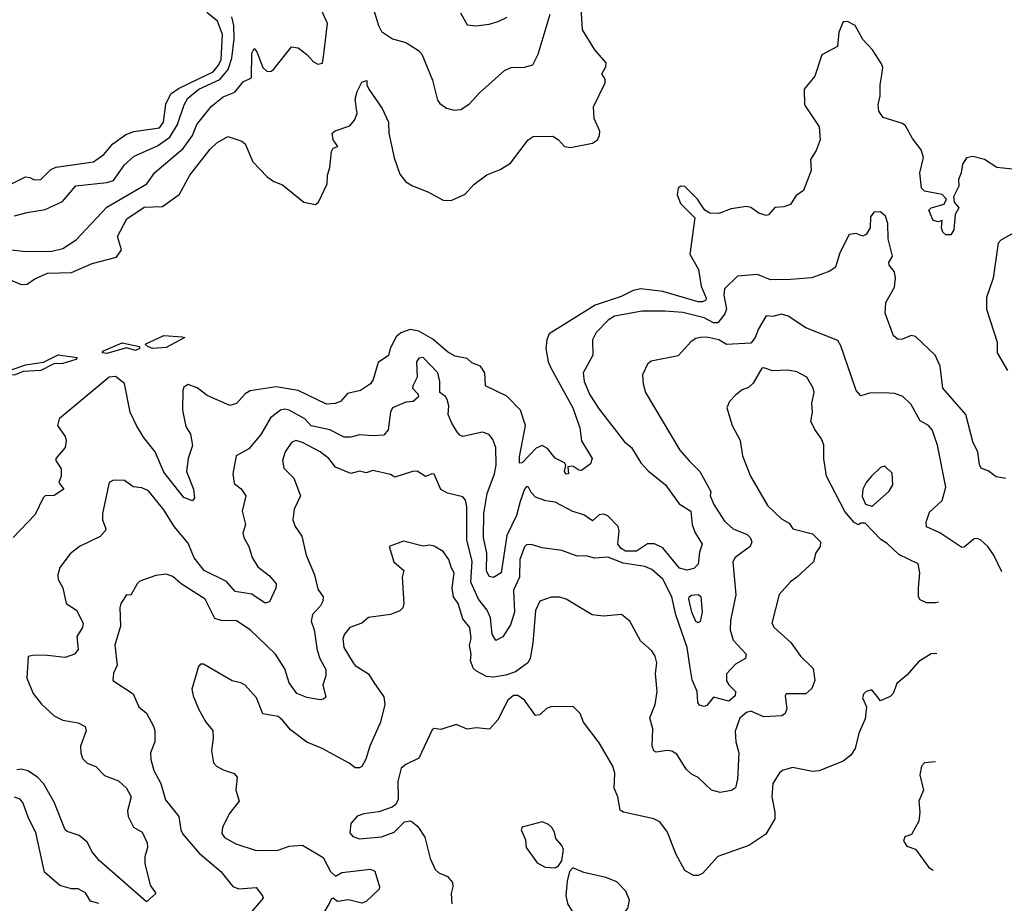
# Model space of a CAD drawing. Extents: x 1552294 to 1694791, y 811929 to 917222.
# Tile 149 of 256: x 1636919 to 1641398, y 829340 to 833362. Entities that reach past the tile are written whole.
import ezdxf

# ---------------------------------------------------------------- set-up
doc = ezdxf.new("R2010")
doc.units = 0

msp = doc.modelspace()

# ---------------------------------------------------------------- linework, layer by layer
at = {"layer": '0CON10XD'}
for points in [[(1636785, 832325.7), (1636946.9, 832306.9), (1637065, 832308.1), (1637115, 832321.1), (1637175, 832359.3), (1637315, 832508.4), (1637497.8, 832615), (1637533.6, 832666.4), (1637662.9, 832775), (1637705, 832835.5), (1637725, 832885.4), (1637791.2, 832968.8), (1637845, 833010.4), (1637898, 833032), (1637935, 833079.4), (1637972.9, 833097.1), (1637975, 833210), (1637985, 833230.8), (1637997.3, 833215), (1638024.8, 833144.8), (1638045, 833125.7), (1638062.5, 833127.5), (1638075, 833136.2), (1638155, 833238.8), (1638185, 833233.8), (1638225, 833204.2), (1638255, 833170), (1638275, 833160), (1638295.6, 833164.4), (1638303.1, 833205), (1638319.4, 833345), (1638247.8, 833505)], [(1636865, 832181.8), (1636925, 832157.1), (1636952.1, 832157.9), (1636986.9, 832183.1), (1637045, 832207.9), (1637155, 832210.9), (1637248.3, 832251.7), (1637359.4, 832280.6), (1637381.4, 832315), (1637363.8, 832375), (1637406.8, 832455), (1637485, 832508.8), (1637568.8, 832511.2), (1637600, 832535), (1637645, 832568.6), (1637693.1, 832655), (1637785, 832773.3), (1637815, 832801.5), (1637865, 832830), (1637928.8, 832808.8), (1637945, 832796.2), (1637980, 832715), (1638045, 832646), (1638075, 832626), (1638115, 832610), (1638212, 832532), (1638265, 832520.6), (1638278.2, 832531.8), (1638318.2, 832615), (1638319.4, 832655), (1638330.3, 832689.7), (1638337.8, 832762.2), (1638345, 832776.7), (1638366.7, 832785), (1638344.4, 832814.4), (1638340.8, 832845), (1638354.5, 832855.5), (1638421.2, 832878.8), (1638442, 832905), (1638454, 832935), (1638445, 833000), (1638454, 833035), (1638475, 833077.5), (1638497.5, 833085), (1638497.5, 833065), (1638506.7, 833045), (1638568.3, 832958.3), (1638596.5, 832895), (1638597.8, 832845), (1638623.1, 832733.1), (1638648.3, 832658.3), (1638675, 832623.8), (1638705.8, 832605.8), (1638775, 832578.9), (1638845, 832540.5), (1638881.7, 832538.3), (1638945, 832568.6), (1638985, 832611.2), (1639043.4, 832656.6), (1639105, 832680), (1639151.3, 832708.7), (1639232, 832815), (1639255, 832830), (1639345, 832831.2), (1639370, 832815), (1639397.5, 832785), (1639425, 832780), (1639525, 832800.6), (1639548, 832815), (1639557.1, 832835), (1639557.5, 832855), (1639531.7, 832911.7), (1639528.8, 832965), (1639582.5, 833075), (1639581.7, 833091.7), (1639567.5, 833115), (1639585, 833147.5), (1639587.5, 833165), (1639534.7, 833224.7), (1639479.7, 833315), (1639470.2, 833465)], [(1638527.3, 833415), (1638551.2, 833335), (1638565, 833308.6), (1638615, 833274.3), (1638675, 833258.6), (1638732.4, 833222.4), (1638748.6, 833205), (1638797.4, 833087.4), (1638820, 832995), (1638830.8, 832980.8), (1638860, 832960), (1638895, 832950), (1638925, 832953.8), (1638965, 832978.8), (1639010.3, 833029.7), (1639125, 833131.4), (1639155, 833144.3), (1639215, 833145.7), (1639253.1, 833156.9), (1639278.1, 833205), (1639332.3, 833387.7)], [(1636880.8, 832615), (1636945, 832646.2), (1636964.1, 832644.1), (1636985, 832632.5), (1637015, 832634), (1637060.2, 832679.8), (1637085, 832691.4), (1637255, 832714.4), (1637302.1, 832747.9), (1637342.7, 832797.3), (1637401.1, 832838.9), (1637437.7, 832852.3), (1637555, 832869), (1637572.2, 832895), (1637583.3, 832976.7), (1637605.6, 833024.4), (1637640.5, 833049.5), (1637732.6, 833092.6), (1637799.6, 833125), (1637823.7, 833155), (1637835, 833180.9), (1637841, 833295), (1637819, 833355), (1637769.3, 833395)], [(1636895, 832468.7), (1636952.5, 832485), (1637035, 832498), (1637113.3, 832535), (1637174.6, 832605.4), (1637315, 832620.8), (1637345, 832630.8), (1637395, 832701.6), (1637439.1, 832740.9), (1637545, 832788.4), (1637602, 832828), (1637636.3, 832885), (1637667.1, 832975), (1637683.7, 833005), (1637733.3, 833045), (1637829.7, 833090.3), (1637867.4, 833135), (1637883.2, 833186.8), (1637894.1, 833275), (1637893, 833335), (1637884.3, 833374.3)], [(1638923.6, 833393.6), (1638955, 833339.2), (1638994.1, 833334.1), (1639055, 833341.9), (1639095, 833353.1), (1639136.2, 833373.8)], [(1641465, 832678.8), (1641365, 832688.8), (1641307.5, 832725), (1641255, 832738.8), (1641226.4, 832733.6), (1641208.8, 832705), (1641202, 832665), (1641189.4, 832635), (1641190.7, 832605), (1641167.4, 832555), (1641170.7, 832530.7), (1641191.4, 832505), (1641174.6, 832475), (1641168.5, 832405), (1641155, 832382.5), (1641132.9, 832382.9), (1641118.8, 832395), (1641112.5, 832415), (1641115, 832447.5), (1641097.5, 832442.5), (1641075, 832447.5), (1641054.2, 832495), (1641066.2, 832505), (1641125, 832521.8), (1641135.3, 832545), (1641115, 832566.8), (1641035, 832581.8), (1641022.2, 832595), (1641013.3, 832665), (1641030.7, 832735), (1641020.1, 832770.1), (1640981.1, 832821.1), (1640948.7, 832878.7), (1640935, 832889.2), (1640847.3, 832917.3), (1640827.5, 832945), (1640824.2, 832975.8), (1640834, 833016), (1640833.1, 833065), (1640840.5, 833110.5), (1640845.6, 833145), (1640840.3, 833160.3), (1640798.5, 833225), (1640755, 833271.4), (1640720.3, 833335), (1640685, 833353.9), (1640665, 833352.4), (1640646.1, 833305), (1640640, 833240), (1640567.7, 833202.3), (1640536.9, 833105), (1640488, 833045), (1640488.8, 832975), (1640556, 832875), (1640560, 832815), (1640542.7, 832767.3), (1640516.2, 832725), (1640520, 832675), (1640484, 832585), (1640450.3, 832559.7), (1640425, 832521.4), (1640395, 832510), (1640355, 832507.7), (1640326.1, 832473.9), (1640315, 832471.5), (1640281.8, 832481.8), (1640245, 832507.3), (1640225, 832511.8), (1640155, 832500.6), (1640100, 832480), (1640058.6, 832481.4), (1640035.5, 832495), (1640019.4, 832519.4), (1640002.3, 832545), (1639945, 832602.3), (1639925.4, 832604.6), (1639915, 832595.6), (1639910.4, 832565), (1639925.3, 832525), (1639990.4, 832460.4), (1639966.9, 832295), (1640006.9, 832225), (1640019.5, 832149.5), (1640042.2, 832095), (1640040, 832085), (1640025, 832077.5), (1640005, 832078.2), (1639845, 832124.7), (1639745, 832136.7), (1639710.4, 832129.6), (1639655, 832102.4), (1639536.7, 832063.3), (1639327.2, 831932.8), (1639316.2, 831905), (1639312.2, 831865), (1639323.1, 831805), (1639337.1, 831775), (1639435.5, 831595), (1639467.8, 831505), (1639474.4, 831445), (1639522.7, 831365), (1639515, 831340.9), (1639475, 831310), (1639462, 831312), (1639435, 831330), (1639413, 831327), (1639416.2, 831295), (1639405, 831293.1), (1639398, 831305), (1639403.3, 831335), (1639396.7, 831345), (1639355, 831365.7), (1639319.9, 831409.9), (1639295, 831423.6), (1639268.6, 831411.4), (1639205, 831344.5), (1639193, 831343), (1639192.5, 831372.5), (1639219.6, 831515), (1639196.6, 831585), (1639135, 831648.9), (1639038, 831695), (1639034.5, 831755), (1639015.8, 831785), (1638975, 831800), (1638955, 831819.5), (1638899.9, 831829.9), (1638865, 831849.7), (1638797.6, 831907.6), (1638734.2, 831945), (1638695, 831952.5), (1638652.7, 831937.3), (1638631.1, 831918.9), (1638603.9, 831865), (1638595.9, 831834.1), (1638548.9, 831801.1), (1638526.7, 831725), (1638515.3, 831704.7), (1638468.8, 831675), (1638409.4, 831660.6), (1638378, 831625), (1638354.5, 831615.5), (1638315, 831612.5), (1638185, 831674.8), (1638085, 831690.7), (1637967.7, 831672.3), (1637945, 831658.6), (1637905.3, 831614.7), (1637875, 831605.6), (1637770.9, 831650.9), (1637726.2, 831686.2), (1637685, 831701.4), (1637665, 831688.8), (1637660.8, 831675), (1637660, 831585), (1637675, 831510)], [(1641405, 831273.1), (1641361.6, 831281.6), (1641325, 831308.9), (1641295, 831319.2), (1641285.3, 831335.3), (1641277.3, 831395), (1641256.4, 831436.4), (1641222.8, 831565), (1641119.4, 831685), (1641106.4, 831785), (1641083.3, 831835), (1640995, 831920.8), (1640974.7, 831925.3), (1640935, 831907.5), (1640915, 831905.8), (1640893.8, 831923.8), (1640857, 832027), (1640860, 832075), (1640899.2, 832145), (1640904, 832185), (1640898.1, 832215), (1640873.9, 832245), (1640873.6, 832256.4), (1640889.2, 832285), (1640870, 832365), (1640868.6, 832435), (1640857.1, 832467.1), (1640835, 832488), (1640805, 832486), (1640790, 832465), (1640788, 832415), (1640770, 832385), (1640755, 832376.7), (1640725, 832388.8), (1640692.5, 832385), (1640649.5, 832300.5), (1640630, 832235), (1640605, 832216.7), (1640522.2, 832187.8), (1640425, 832179.6), (1640335, 832177.8), (1640275, 832201.9), (1640185, 832194), (1640125, 832136.7), (1640121.6, 832108.4), (1640134.6, 832045), (1640126.9, 832023.1), (1640095, 831982.9), (1640075, 831982.2), (1640032.3, 832005), (1639935, 832028.6), (1639853.9, 832036.1), (1639750, 832035), (1639625, 832013.2), (1639596.5, 831995), (1639541.2, 831938.8), (1639524.3, 831905), (1639525.8, 831835), (1639482.5, 831755), (1639487.1, 831715), (1639512, 831655), (1639555, 831589.6), (1639670.6, 831440.6), (1639701.8, 831415), (1639745.2, 831345.2), (1639778.5, 831308.5), (1639857.5, 831245), (1639919.2, 831159.2), (1639971.9, 831125), (1639977.9, 831065), (1639989.6, 831029.6), (1640024.3, 830975), (1640011.4, 830938.6), (1640005, 830884.4), (1639985.3, 830864.7), (1639955, 830856.2), (1639921.3, 830865), (1639845, 830958.7), (1639806.3, 830976.3), (1639775, 830976.1), (1639725, 830942.8), (1639675, 830943.1), (1639654.5, 830954.5), (1639640.7, 830975), (1639646.7, 831035), (1639641.8, 831055), (1639595, 831104.4), (1639575, 831111), (1639555, 831108), (1639525, 831081.2), (1639485, 831109), (1639435, 831123.2), (1639355, 831166.4), (1639312.1, 831172.1), (1639265, 831189.2), (1639245, 831210), (1639234, 831234), (1639225, 831238), (1639215, 831225.8), (1639195, 831169.4), (1639179.6, 831105), (1639134.5, 831015), (1639109.7, 830845), (1639075, 830822.7), (1639055, 830828.2), (1639042.9, 830852.9), (1639043.6, 830933.6), (1639028.3, 831005), (1639031, 831115), (1639045.6, 831205), (1639078.1, 831295), (1639085.7, 831334.3), (1639084.3, 831414.3), (1639070.9, 831450.9), (1639053.9, 831473.9), (1639024.5, 831484.5), (1638935, 831465.5), (1638921.6, 831471.6), (1638908.1, 831488.1), (1638884, 831525), (1638868.5, 831565), (1638871.1, 831605), (1638863.9, 831633.9), (1638856.4, 831646.4), (1638830, 831665), (1638830, 831715), (1638821.1, 831755), (1638755, 831824.5), (1638735, 831821.5), (1638723.3, 831805), (1638726.8, 831735), (1638706.7, 831695), (1638705.7, 831685), (1638729.7, 831659.7), (1638732.5, 831645), (1638708.8, 831625), (1638675, 831621.2), (1638614.6, 831595.4), (1638605.2, 831575), (1638594.7, 831495), (1638575, 831470.5), (1638525, 831467.3), (1638465, 831472.7), (1638425, 831462.3), (1638395, 831461.8), (1638330, 831495), (1638245, 831513.6), (1638216.1, 831546.1), (1638145, 831585.3), (1638125, 831589.1), (1638105, 831584.6), (1638060.1, 831549.9), (1638015.8, 831474.2), (1637961.7, 831408.3), (1637903.2, 831376.8), (1637888.1, 831295), (1637895, 831251.4), (1637926.3, 831226.3), (1637947.5, 831195), (1637931.1, 831125), (1637946.5, 831065), (1637934.5, 831025.5), (1637937.7, 831005), (1637960.9, 830965), (1637976.4, 830915), (1638001.6, 830871.6), (1638055, 830831.3), (1638085.2, 830795), (1638084.4, 830775), (1638055, 830712.5), (1638035, 830706.2), (1637975, 830747.7), (1637899.5, 830759.5), (1637860, 830805), (1637757.3, 830855), (1637712.1, 830912.1), (1637685, 830978.8), (1637621.8, 831055)], [(1641452.2, 832397.8), (1641381.8, 832358.2), (1641370, 832345), (1641346.9, 832185), (1641317, 832097), (1641317.3, 832045), (1641365.7, 831895), (1641366.2, 831845), (1641413.3, 831765)], [(1641386.6, 830849), (1641350, 830925), (1641323.9, 830963.9), (1641290, 830995), (1641275, 831001.4), (1641260.9, 830999.1), (1641215, 830960.8), (1641205, 830959.2), (1641105, 831026.2), (1641044.5, 831054.5), (1641042.9, 831075), (1641058.7, 831121.3), (1641115.7, 831174.3), (1641132.9, 831235), (1641094.6, 831425), (1641070, 831495), (1641053.8, 831515), (1641015, 831535.8), (1640975, 831610), (1640936.7, 831646.7), (1640900.3, 831660.3), (1640845, 831664.3), (1640785, 831662.1), (1640745, 831650.8), (1640724.4, 831675), (1640701.1, 831741.1), (1640655, 831878), (1640641.5, 831901.5), (1640495, 831959.1), (1640415, 832011.9), (1640385, 832021.9), (1640345, 832011.4), (1640315, 832014.2), (1640280.3, 831955), (1640265, 831915.6), (1640245, 831890), (1640135, 831883.3), (1640098.8, 831905), (1640045, 831917.1), (1640015, 831915.5), (1639995, 831911.5), (1639972.9, 831897.1), (1639915, 831831.5), (1639791.8, 831808.2), (1639775.3, 831794.7), (1639751.8, 831745), (1639754.5, 831705), (1639765.5, 831665.5), (1639922.8, 831402.8), (1639965, 831354), (1640013.8, 831305), (1640062.5, 831215), (1640060, 831195), (1640077.1, 831155), (1640125, 831080), (1640164.5, 831045), (1640228.6, 831018.6), (1640242.7, 831005), (1640250, 830985), (1640242.1, 830965), (1640174.2, 830915), (1640162.5, 830895), (1640177.1, 830745), (1640152.7, 830627.3), (1640150.5, 830585), (1640165, 830537.5), (1640223.8, 830475), (1640221.2, 830455), (1640175, 830428.5), (1640134.2, 830385), (1640135, 830352.9), (1640144.5, 830334.5), (1640174.6, 830305), (1640173.3, 830285), (1640145, 830260.6), (1640075, 830278.5), (1640045, 830241.4), (1640033.3, 830236.7), (1640012, 830242), (1640004.5, 830254.5), (1640000.4, 830305), (1639977.5, 830357.5), (1639968.6, 830411.4), (1639955.2, 830505.2), (1639903.2, 830653.2), (1639886.1, 830735), (1639845, 830816.2), (1639795, 830859.2), (1639763.3, 830873.3), (1639665, 830888.4), (1639595, 830915.4), (1639535, 830910.9), (1639495, 830922.2), (1639455, 830920.5), (1639385, 830945.6), (1639295, 830957.8), (1639245, 830973.3), (1639225, 830971.9), (1639215, 830962.5), (1639193.9, 830905), (1639192.7, 830825), (1639165.8, 830765), (1639170, 830665), (1639152, 830608), (1639116.3, 830553.7), (1639085, 830536.2), (1639068.5, 830565), (1639060.7, 830639.3), (1639045.2, 830675.2), (1639006.7, 830725), (1638971.8, 830801.8), (1638976.6, 830896.6), (1638952.7, 830995), (1638953.3, 831145), (1638947.5, 831175), (1638935, 831190.8), (1638865, 831207.1), (1638835, 831224.5), (1638805, 831293.8), (1638794.2, 831295.8), (1638765, 831283.3), (1638727, 831307), (1638706.2, 831306.2), (1638625, 831280.6), (1638605, 831291.9), (1638525, 831310), (1638495, 831300), (1638465, 831306.5), (1638425, 831296.2), (1638355, 831325.5), (1638325, 831364.6), (1638285, 831395.8), (1638205, 831438), (1638175, 831446.2), (1638155, 831437.5), (1638126.1, 831395), (1638114, 831355), (1638120.6, 831320.6), (1638150.4, 831290.4), (1638165.8, 831275), (1638195.6, 831195), (1638168, 831135), (1638161.4, 831085), (1638171.9, 831055), (1638202.1, 831012.1), (1638222.4, 830925), (1638260, 830835), (1638275, 830770), (1638300, 830735), (1638298.2, 830715), (1638287.8, 830695), (1638250.5, 830655), (1638244.7, 830625), (1638258.2, 830585), (1638272.7, 830492.7), (1638284.8, 830454.8), (1638312.2, 830405), (1638312, 830375), (1638297.9, 830335), (1638311.5, 830278.5), (1638301.1, 830268.9), (1638285, 830267.1), (1638225, 830277.6), (1638179.5, 830295), (1638145, 830344.3), (1638125, 830407.1), (1638082.2, 830475), (1637966.7, 830585), (1637905, 830626.2), (1637835, 830628), (1637807.1, 830637.1), (1637762.2, 830725), (1637652.9, 830795), (1637615, 830827.5), (1637585, 830838.5), (1637537.5, 830832.5), (1637465, 830806.4), (1637452.9, 830795), (1637425, 830743.3), (1637405, 830743.8), (1637378.6, 830705), (1637374.3, 830685), (1637377.6, 830602.4), (1637351.5, 830515), (1637361.5, 830425), (1637345, 830387.5), (1637342, 830355), (1637435, 830294), (1637460, 830235), (1637496.3, 830206.3), (1637527.1, 830147.1), (1637533.4, 830125), (1637534.1, 830075), (1637514.5, 830025), (1637515.5, 829995), (1637529.6, 829945), (1637561.4, 829885), (1637582.1, 829812.1), (1637643.3, 829735), (1637651.9, 829675), (1637660.4, 829655), (1637735, 829568.2), (1637834.4, 829485), (1637887.7, 829417.7), (1637915, 829406.2), (1637995, 829412.5), (1638023.3, 829375), (1638025.8, 829364.2), (1637915.3, 829235)], [(1637315, 831842.6), (1637294.5, 831845), (1637300, 831855), (1637385, 831891.6), (1637464, 831875), (1637463.1, 831865), (1637445, 831856.2), (1637405, 831868.2), (1637315, 831842.6)], [(1637525, 831866.2), (1637502.5, 831872.5), (1637488.9, 831885), (1637575, 831924.7), (1637658.5, 831918.5), (1637670, 831915), (1637585, 831869.7), (1637525, 831866.2)], [(1636835, 831732.6), (1636781.2, 831735), (1636777.8, 831745), (1636785, 831753.1), (1636805, 831761.6), (1636855, 831759.2), (1636945, 831791), (1637027.2, 831802.8), (1637093.7, 831836.3), (1637180, 831825), (1637174.3, 831815), (1637115, 831797.5), (1637074.2, 831795.8), (1637015.2, 831764.8), (1636935, 831761), (1636897.5, 831745), (1636857.5, 831742.5), (1636835, 831732.6)], [(1641099.5, 830710.9), (1641085, 830707.7), (1641045, 830708.1), (1641015, 830721.2), (1641008.6, 830735), (1641007.9, 830775), (1641014.4, 830845), (1641005.8, 830885), (1640917.8, 830927.8), (1640865, 830978.1), (1640836.4, 830996.4), (1640765, 831070), (1640745, 831070), (1640735, 831062.5), (1640715, 831073.3), (1640673.4, 831123.4), (1640590, 831285), (1640577.3, 831362.7), (1640577.1, 831425), (1640566.9, 831455), (1640536.2, 831496.2), (1640517.9, 831535), (1640526.1, 831573.9), (1640522.9, 831617.1), (1640532.7, 831665), (1640528.8, 831685), (1640500, 831735), (1640455, 831759.2), (1640412.7, 831767.3), (1640344.1, 831764.1), (1640305, 831778), (1640295, 831775.7), (1640255, 831707.5), (1640235, 831688.6), (1640205, 831677.5), (1640176.2, 831655), (1640148, 831625), (1640135.8, 831595), (1640160, 831515), (1640197.2, 831447.2), (1640206.9, 831376.9), (1640243.8, 831285), (1640320.3, 831150.3), (1640385, 831090), (1640420, 831070), (1640436.2, 831045), (1640525, 831022), (1640562.5, 830985), (1640560, 830965), (1640541.2, 830935), (1640530, 830895), (1640455, 830824.2), (1640425, 830803.8), (1640374.5, 830745.5), (1640341.4, 830615), (1640350.8, 830595), (1640427.8, 830527.8), (1640470.5, 830465), (1640529.1, 830409.1), (1640536.7, 830355), (1640522.6, 830317.4), (1640495, 830294.3), (1640406.2, 830293.8), (1640401.2, 830285), (1640409.2, 830225), (1640400.8, 830205), (1640386.2, 830193.8), (1640305, 830188.5), (1640244.5, 830215.5), (1640225, 830209.4), (1640195, 830182.5), (1640173.7, 830123.7), (1640177.1, 830075), (1640190, 830025), (1640184.7, 829905), (1640175, 829866), (1640156.7, 829853.3), (1640105, 829844.4), (1640066, 829856), (1640005, 829912.9), (1639975, 829928.6), (1639950.9, 829950.9), (1639908.8, 830018.8), (1639885, 830032.5), (1639864.5, 830035.5), (1639815, 830028.1), (1639803.1, 830035), (1639796.7, 830055), (1639799.1, 830135), (1639785.6, 830185), (1639809.1, 830245), (1639819.5, 830305), (1639811.4, 830385), (1639816.7, 830435), (1639810, 830465), (1639795, 830490), (1639742.9, 830535), (1639694.2, 830625), (1639656.7, 830655), (1639575, 830646.9), (1639523.2, 830653.2), (1639405.4, 830725.4), (1639375.6, 830734.4), (1639336.9, 830733.1), (1639285, 830716), (1639265, 830673.3), (1639253.3, 830525), (1639241, 830455), (1639230.7, 830435), (1639175, 830394.3), (1639131, 830379), (1639075, 830370), (1639043.2, 830373.2), (1638996.3, 830396.3), (1638981.2, 830411.2), (1638970.3, 830445), (1638972.5, 830475), (1638965.8, 830515), (1638972.9, 830545), (1638966.1, 830595), (1638935, 830635.7), (1638914.3, 830705), (1638892.2, 830735), (1638886.6, 830775), (1638895.5, 830845), (1638882.9, 830865), (1638870.9, 830905), (1638845, 830941.9), (1638805, 830965.7), (1638785, 830970), (1638755, 830966.2), (1638665, 830988.8), (1638600, 830965), (1638621.2, 830895), (1638666.7, 830855), (1638658.8, 830825), (1638665.6, 830704.4), (1638661.9, 830685), (1638647.8, 830672.2), (1638605, 830655.4), (1638505, 830641.1), (1638474.5, 830615.5), (1638420.8, 830595), (1638395.8, 830565), (1638389.4, 830545), (1638393.6, 830505), (1638435.4, 830435.4), (1638445, 830423.1), (1638505, 830384.2), (1638529.1, 830345), (1638575, 830280), (1638580.5, 830245), (1638560, 830165), (1638512, 830055), (1638493.6, 829996.4), (1638475, 829963.3), (1638465, 829956.7), (1638445, 829956.7), (1638418.3, 829978.3), (1638295, 830045.5), (1638225, 830073.1), (1638150.5, 830130.5), (1638115, 830174.4), (1638095, 830190), (1638025, 830203.3), (1637995.4, 830275.4), (1637945, 830332.9), (1637925, 830344.2), (1637885, 830353.1), (1637755, 830428.8), (1637741.2, 830428.8), (1637732.3, 830417.7), (1637702.5, 830315), (1637707.5, 830285), (1637732.2, 830225), (1637765, 830164.2), (1637797.4, 830127.4), (1637799.1, 830090.9), (1637790.8, 830035), (1637800.3, 829980.3), (1637814.6, 829964.6), (1637845, 829947.8), (1637895, 829930.6), (1637908.6, 829915), (1637901.5, 829855), (1637917.5, 829805), (1637871.7, 829748.3), (1637841.2, 829685), (1637838.2, 829658.2), (1637850.5, 829640.5), (1637901.3, 829611.3), (1637995, 829581.5), (1638095, 829581.8), (1638145, 829600), (1638205, 829604.5), (1638298.8, 829548.8), (1638332, 829485), (1638355, 829463.3), (1638385, 829480), (1638515, 829495.5), (1638535, 829487.5), (1638556, 829415), (1638554, 829405), (1638495, 829348.8), (1638475, 829341.6), (1638415, 829356.8), (1638365, 829348.5), (1638345, 829363.8), (1638335, 829360), (1638327.7, 829342.3), (1638275, 829251.5)], [(1637675, 831510), (1637695.6, 831475), (1637704.5, 831424.5), (1637684.6, 831365), (1637677.9, 831305), (1637709.2, 831225), (1637713.6, 831186.4), (1637705, 831172.5), (1637665, 831187.5), (1637575, 831302.2), (1637535.2, 831395.2), (1637481.5, 831461.5), (1637450, 831515), (1637421.4, 831575), (1637395, 831706.7), (1637355, 831737.3), (1637325.7, 831734.3), (1637097.5, 831545), (1637090.6, 831515), (1637125.4, 831465.4), (1637129.5, 831445), (1637125.6, 831415), (1637083.6, 831365), (1637083.6, 831355), (1637107.2, 831317.2), (1637106.7, 831285), (1637096.2, 831255), (1637119.2, 831225), (1637075, 831197.1), (1637035, 831195.6), (1637025, 831185.7), (1636989.4, 831110.6), (1636889.5, 831005)], [(1640795, 831147.5), (1640805, 831153.3), (1640875, 831216.2), (1640890.8, 831245), (1640887.6, 831297.6), (1640855, 831330), (1640835, 831323.3), (1640794.2, 831285), (1640769.2, 831255), (1640754, 831225), (1640751.7, 831191.7), (1640767, 831157), (1640795, 831147.5)], [(1637621.8, 831055), (1637575, 831130.6), (1637505, 831217.1), (1637475, 831232.1), (1637435, 831235.5), (1637395, 831264.3), (1637345, 831265.8), (1637326.2, 831255), (1637296, 831115), (1637296, 831085), (1637310, 831045), (1637307.1, 831035), (1637285, 831010.6), (1637191.2, 830965), (1637148.6, 830931.4), (1637101.7, 830868.3), (1637092, 830835), (1637094.2, 830814.2), (1637115.6, 830775.6), (1637130, 830705), (1637177.1, 830675), (1637207.7, 830615), (1637203.9, 830595), (1637178.2, 830555), (1637184.4, 830495), (1637167.5, 830475), (1637125, 830459.7), (1637045, 830468.7), (1636985, 830469.2), (1636957, 830463), (1636951.4, 830365), (1636980.6, 830295), (1637017.1, 830247.1), (1637075, 830193.1), (1637115, 830173.3), (1637185, 830162.5), (1637217.1, 830145), (1637221.1, 830125), (1637194.6, 830055.4), (1637196.1, 830025), (1637205, 830000), (1637225, 829978.9), (1637265, 829963.1), (1637305, 829922.7), (1637367.6, 829897.6), (1637405, 829864.2), (1637425.5, 829825), (1637409.3, 829760.7), (1637412.5, 829735), (1637436.9, 829686.9), (1637475.8, 829665), (1637498.1, 829615), (1637500.6, 829595), (1637487.9, 829552.1), (1637488.3, 829521.7), (1637512.5, 829422.5), (1637538.2, 829385), (1637495, 829347.1), (1637280, 829535), (1637248.8, 829575), (1637225, 829618.9), (1637189.1, 829649.1), (1637135, 829666.9), (1637125.4, 829675.4), (1637075, 829801.5), (1637026.7, 829885), (1636999.2, 829915), (1636955, 829943.2), (1636925, 829951.3), (1636905, 829948.4)], [(1640005, 830617.5), (1639995, 830622.5), (1639976.5, 830665), (1639963.7, 830725), (1639965, 830735.5), (1639975, 830743.5), (1640006.2, 830746.2), (1640017.4, 830737.4), (1640023.4, 830665), (1640015, 830623.5), (1640005, 830617.5)], [(1641092, 830476.1), (1641085, 830478), (1641065, 830476), (1641008.8, 830441.2), (1640955, 830378.8), (1640909.2, 830340.8), (1640893.3, 830295), (1640878.8, 830281.2), (1640835, 830262.5), (1640815, 830287.5), (1640795, 830312.5), (1640770, 830305), (1640758.3, 830291.7), (1640752.5, 830275), (1640771.2, 830235), (1640765, 830180), (1640735.9, 830114.1), (1640720, 830045), (1640700, 830015), (1640665, 829988), (1640556.4, 829943.6), (1640525, 829940), (1640435, 829958.1), (1640388.8, 829945), (1640375.7, 829934.3), (1640345.6, 829885), (1640340.6, 829825), (1640354.4, 829755), (1640354.4, 829725), (1640313.8, 829655), (1640236.3, 829603.7), (1640095, 829554.2), (1640025, 829476.7), (1640005, 829467.5), (1639985, 829466.7), (1639945, 829490), (1639903.6, 829565), (1639865.6, 829665), (1639830.9, 829710.9), (1639804.3, 829724.3), (1639665.8, 829755.8), (1639650, 829765), (1639640, 829825), (1639623.1, 829865), (1639627, 829933), (1639617.1, 829965), (1639555, 830071.2), (1639483.8, 830165), (1639468.8, 830205), (1639436.1, 830236.1), (1639335, 830235.4), (1639315, 830227.5), (1639285, 830198.1), (1639265, 830195.7), (1639215.6, 830265), (1639185, 830285.5), (1639165, 830286.4), (1639140, 830265), (1639094.7, 830175.3), (1639056.4, 830133.6), (1638995, 830139.6), (1638955, 830133.1), (1638905, 830154.6), (1638835, 830131.2), (1638805, 830136.7), (1638795, 830130), (1638735, 830000.8), (1638675, 829972.9), (1638654.7, 829955.3), (1638639.5, 829895), (1638640, 829815), (1638629.3, 829790.7), (1638612.7, 829777.3), (1638553.3, 829756.7), (1638485, 829748), (1638453.5, 829736.5), (1638425, 829704.2), (1638420.6, 829660.6), (1638434.3, 829645), (1638465, 829633.9), (1638565, 829642.8), (1638622.9, 829665), (1638669.3, 829710.7), (1638695, 829715.7), (1638705, 829712), (1638729.3, 829689.3), (1638761.7, 829641.7), (1638785.7, 829545), (1638809.2, 829495), (1638825, 829479.2), (1638865, 829463.1), (1638887.3, 829435), (1638889.6, 829415), (1638881.4, 829385), (1638885, 829337.5)], [(1641085.1, 829984.5), (1641035, 829980), (1641021.2, 829965), (1641014, 829925), (1641031.2, 829855), (1641010, 829805), (1641014, 829755), (1641010, 829715), (1640976.1, 829653.9), (1640945, 829642.5), (1640940, 829625), (1640955, 829600), (1640995, 829587.5), (1641055, 829503.8), (1641075, 829491.7)], [(1637278.9, 829338.9), (1637240.9, 829350.9), (1637217.7, 829387.7), (1637185, 829406.2), (1637155, 829407.1), (1637101.7, 829421.7), (1637031.7, 829481.7), (1636992.2, 829662.2), (1636958.3, 829728.3), (1636935, 829796.2), (1636921.4, 829815), (1636895, 829823.6)], [(1639355, 829502), (1639369.7, 829510.3), (1639385.9, 829534.1), (1639392.5, 829585), (1639385, 829603.3), (1639357.5, 829635), (1639352.5, 829665), (1639340, 829685), (1639325, 829698.8), (1639295, 829711.2), (1639205, 829687.5), (1639200, 829675), (1639219.3, 829629.3), (1639222.5, 829595), (1639272.5, 829525), (1639310, 829505), (1639355, 829502)], [(1639605, 829230), (1639615, 829242.5), (1639640, 829255), (1639640, 829275), (1639665, 829292.5), (1639685, 829317.5), (1639693.8, 829355), (1639676.2, 829395), (1639635, 829438), (1639585, 829458), (1639485, 829480), (1639435, 829502.5), (1639420, 829485), (1639409.3, 829440.7), (1639403.3, 829375), (1639412.5, 829335), (1639452.5, 829275), (1639469.3, 829259.3), (1639545, 829231.2), (1639605, 829230)]]:
    msp.add_lwpolyline(points, dxfattribs=at)

doc.saveas('drawing.dxf')
